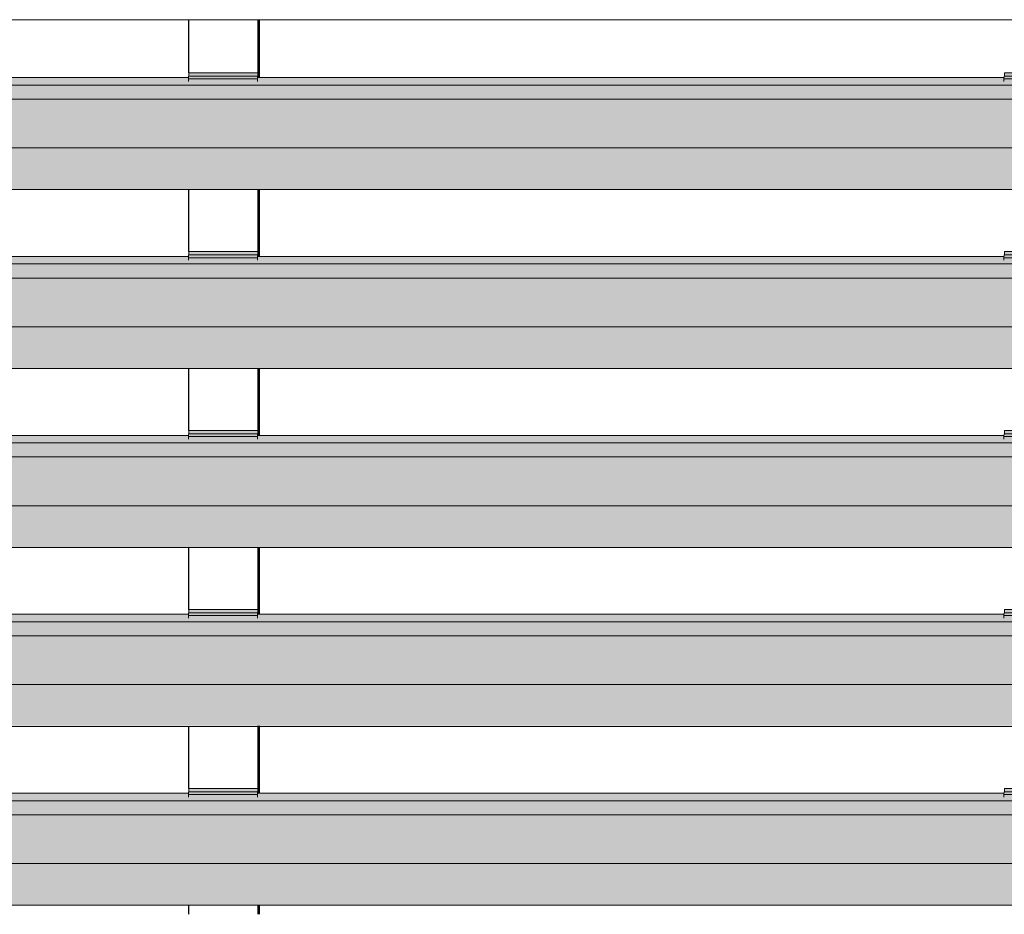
# Model space of a CAD drawing. Header units: millimetres. Extents: x 4014441 to 4046114, y 2378 to 8335946.
# Tile 17 of 71: x 4016895 to 4017721, y 111545 to 112295. Entities that reach past the tile are written whole.
import ezdxf

# ---------------------------------------------------------------- set-up
doc = ezdxf.new("R2010")
doc.units = ezdxf.units.MM
doc.layers.add('Обобщенные модели', color=7, linetype='Continuous', lineweight=18)
doc.layers.add('Элементы узлов', color=7, linetype='Continuous', lineweight=18)

# ---------------------------------------------------------------- blocks, each defined once
blk = doc.blocks.new('HILTI_s_Профиль_MFT-RP - Усиленный профиль MFT-RP-58 77x50 L-V6-Корпус 1_ Фрагмент 4_ Схема раскладки облицовки')
at = {"layer": 'Обобщенные модели', "lineweight": 25}
for p, q in [((4017037.13, 111545.42), (4017037.13, 111553.24)), ((4017094.99, 111553.3), (4017094.99, 111545.42)), ((4017095.13, 111553.3), (4017095.13, 111545.42)), ((4017096.3, 111545.42), (4017096.3, 111553.3))]:
    blk.add_line(p, q, dxfattribs=at)
blk = doc.blocks.new('HILTI_s_Профиль_MFT-RP - Усиленный профиль MFT-RP-58 77x50 L-V30-Корпус 1_ Фрагмент 4_ Схема раскладки облицовки')
at = {"layer": 'Обобщенные модели', "lineweight": 25}
for p, q in [((4017037.13, 112250.99), (4017037.13, 112295.46)), ((4017094.99, 112295.46), (4017094.99, 112246.97)), ((4017095.13, 112295.46), (4017095.13, 112246.97)), ((4017096.3, 112246.97), (4017096.3, 112295.46)), ((4017037.13, 112100.99), (4017037.13, 112153.24)), ((4017094.99, 112153.3), (4017094.99, 112096.97)), ((4017095.13, 112153.3), (4017095.13, 112096.97)), ((4017096.3, 112096.97), (4017096.3, 112153.3)), ((4017037.13, 111950.99), (4017037.13, 112003.24)), ((4017094.99, 112003.3), (4017094.99, 111946.97)), ((4017095.13, 112003.3), (4017095.13, 111946.97)), ((4017096.3, 111946.97), (4017096.3, 112003.3)), ((4017037.13, 111800.99), (4017037.13, 111853.24)), ((4017094.99, 111853.3), (4017094.99, 111796.97)), ((4017095.13, 111853.3), (4017095.13, 111796.97)), ((4017096.3, 111796.97), (4017096.3, 111853.3)), ((4017037.13, 111650.99), (4017037.13, 111703.24)), ((4017094.99, 111703.3), (4017094.99, 111646.97)), ((4017095.13, 111703.3), (4017095.13, 111646.97)), ((4017096.3, 111646.97), (4017096.3, 111703.3))]:
    blk.add_line(p, q, dxfattribs=at)
blk = doc.blocks.new('S_Вентрешетки_Профиль внешний - Профиль крепежный-V34-Корпус 1_ Фрагмент 4_ Схема раскладки облицовки')
at = {"layer": 'Обобщенные модели', "true_color": 0x373f43}
for points in [[(4018535.59, 111640.67), (4018536.03, 111646.97), (4018462.69, 111646.97), (4018462.61, 111643.77), (4018404.75, 111643.77), (4018404.75, 111646.97), (4017778.66, 111646.97), (4017778.59, 111643.77), (4017720.72, 111643.77), (4017720.72, 111646.97), (4017094.63, 111646.97), (4017094.56, 111643.77), (4017036.7, 111643.77), (4017036.7, 111646.97), (4016410.6, 111646.97), (4016410.53, 111643.77), (4016352.67, 111643.77), (4016352.67, 111646.97), (4015726.58, 111646.97), (4015726.5, 111643.77), (4015668.64, 111643.77), (4015668.64, 111646.97), (4015597.99, 111646.97), (4015597.56, 111640.67), (4018466.15, 111640.67)], [(4018532.47, 111628.87), (4018535.59, 111628.87), (4018535.59, 111640.67), (4015597.56, 111640.67), (4015597.56, 111628.87), (4018466.15, 111628.87)], [(4018532.47, 111587.99), (4018535.59, 111628.87), (4015597.56, 111628.87), (4015594.44, 111587.99), (4018466.15, 111587.99)], [(4018532.47, 111553.49), (4018532.47, 111587.99), (4015594.44, 111587.99), (4015594.44, 111553.49), (4018466.15, 111553.49)], [(4018532.51, 111552.99), (4018532.47, 111553.49), (4015594.44, 111553.24), (4015594.47, 111552.99), (4018466.15, 111552.99)]]:
    blk.add_hatch(color=149, dxfattribs=at).paths.add_polyline_path(points)
at = {"layer": 'Обобщенные модели'}
for p, q in [((4017036.77, 111646.97), (4016410.6, 111646.97)), ((4017720.8, 111646.97), (4017094.63, 111646.97)), ((4018535.59, 111640.67), (4015597.56, 111640.67)), ((4018535.59, 111628.87), (4015597.56, 111628.87)), ((4018532.47, 111587.99), (4015594.44, 111587.99)), ((4015594.47, 111552.99), (4018532.51, 111552.99))]:
    blk.add_line(p, q, dxfattribs=at)
blk = doc.blocks.new('S_Вентрешетки_Профиль крепежный - Профиль крепежный-V35-Корпус 1_ Фрагмент 4_ Схема раскладки облицовки')
at = {"layer": 'Обобщенные модели', "true_color": 0x373f43}
for points in [[(4017778.59, 111645.89), (4017778.74, 111648.19), (4017720.88, 111648.19), (4017720.72, 111645.89), (4017750.38, 111645.89)], [(4017778.81, 111648.19), (4017778.86, 111648.19), (4017778.74, 111650.99), (4017721, 111650.99), (4017721, 111648.19), (4017778.81, 111648.19)], [(4017778.59, 111643.77), (4017778.59, 111645.89), (4017720.72, 111645.89), (4017720.72, 111643.77), (4017750.38, 111643.77)]]:
    blk.add_hatch(color=149, dxfattribs=at).paths.add_polyline_path(points)
h = blk.add_hatch(color=149, dxfattribs=at)
h.paths.add_polyline_path([(4017778.81, 111646.97), (4017778.94, 111646.97), (4017778.83, 111647.53)])
h.paths.add_polyline_path([(4017778.94, 111646.97), (4017778.96, 111646.97), (4017778.94, 111647.53)])
at = {"layer": 'Обобщенные модели'}
for p, q in [((4017720.72, 111645.89), (4017720.88, 111648.19)), ((4017720.88, 111648.19), (4017778.74, 111648.19)), ((4017721, 111648.19), (4017721, 111650.99)), ((4017721, 111650.99), (4017778.86, 111650.99)), ((4017778.74, 111648.19), (4017778.59, 111645.89)), ((4017778.71, 111645.59), (4017778.81, 111646.97)), ((4017778.86, 111648.19), (4017778.74, 111648.19)), ((4017778.96, 111650.99), (4017778.86, 111650.99)), ((4017778.86, 111650.99), (4017778.86, 111648.19)), ((4017778.96, 111646.97), (4017778.96, 111650.99)), ((4017720.72, 111643.77), (4017720.72, 111645.89)), ((4017720.72, 111645.89), (4017778.59, 111645.89)), ((4017778.59, 111645.89), (4017778.59, 111643.77))]:
    blk.add_line(p, q, dxfattribs=at)
blk = doc.blocks.new('S_Вентрешетки_Профиль крепежный - Профиль крепежный-V36-Корпус 1_ Фрагмент 4_ Схема раскладки облицовки')
at = {"layer": 'Обобщенные модели', "true_color": 0x373f43}
for points in [[(4017094.56, 111645.89), (4017094.72, 111648.19), (4017036.85, 111648.19), (4017036.7, 111645.89), (4017070.41, 111645.89)], [(4017094.78, 111648.19), (4017094.83, 111648.19), (4017094.72, 111650.99), (4017036.97, 111650.99), (4017036.97, 111648.19), (4017094.72, 111648.19)], [(4017094.56, 111643.77), (4017094.56, 111645.89), (4017036.7, 111645.89), (4017036.7, 111643.77), (4017070.41, 111643.77)]]:
    blk.add_hatch(color=149, dxfattribs=at).paths.add_polyline_path(points)
h = blk.add_hatch(color=149, dxfattribs=at)
h.paths.add_polyline_path([(4017094.78, 111646.97), (4017094.91, 111646.97), (4017094.8, 111647.53)])
h.paths.add_polyline_path([(4017094.91, 111646.97), (4017094.94, 111646.97), (4017094.91, 111647.53)])
at = {"layer": 'Обобщенные модели'}
for p, q in [((4017036.7, 111645.89), (4017036.85, 111648.19)), ((4017036.85, 111648.19), (4017094.72, 111648.19)), ((4017036.97, 111648.19), (4017036.97, 111650.99)), ((4017036.97, 111650.99), (4017094.83, 111650.99)), ((4017094.72, 111648.19), (4017094.56, 111645.89)), ((4017094.68, 111645.59), (4017094.78, 111646.97)), ((4017094.83, 111648.19), (4017094.72, 111648.19)), ((4017094.94, 111650.99), (4017094.83, 111650.99)), ((4017094.83, 111650.99), (4017094.83, 111648.19)), ((4017094.94, 111646.97), (4017094.94, 111650.99)), ((4017036.7, 111643.77), (4017036.7, 111645.89)), ((4017036.7, 111645.89), (4017094.56, 111645.89)), ((4017094.56, 111645.89), (4017094.56, 111643.77))]:
    blk.add_line(p, q, dxfattribs=at)
blk = doc.blocks.new('S_Вентрешетки_Профиль внешний - Профиль крепежный-V37-Корпус 1_ Фрагмент 4_ Схема раскладки облицовки')
at = {"layer": 'Обобщенные модели', "true_color": 0x373f43}
for points in [[(4018535.59, 111790.67), (4018536.03, 111796.97), (4018462.69, 111796.97), (4018462.61, 111793.77), (4018404.75, 111793.77), (4018404.75, 111796.97), (4017778.66, 111796.97), (4017778.59, 111793.77), (4017720.72, 111793.77), (4017720.72, 111796.97), (4017094.63, 111796.97), (4017094.56, 111793.77), (4017036.7, 111793.77), (4017036.7, 111796.97), (4016410.6, 111796.97), (4016410.53, 111793.77), (4016352.67, 111793.77), (4016352.67, 111796.97), (4015726.58, 111796.97), (4015726.5, 111793.77), (4015668.64, 111793.77), (4015668.64, 111796.97), (4015597.99, 111796.97), (4015597.56, 111790.67), (4018466.15, 111790.67)], [(4018532.47, 111778.87), (4018535.59, 111778.87), (4018535.59, 111790.67), (4015597.56, 111790.67), (4015597.56, 111778.87), (4018466.15, 111778.87)], [(4018532.47, 111737.99), (4018535.59, 111778.87), (4015597.56, 111778.87), (4015594.44, 111737.99), (4018466.15, 111737.99)], [(4018532.47, 111703.49), (4018532.47, 111737.99), (4015594.44, 111737.99), (4015594.44, 111703.49), (4018466.15, 111703.49)], [(4018532.51, 111702.99), (4018532.47, 111703.49), (4015594.44, 111703.24), (4015594.47, 111702.99), (4018466.15, 111702.99)]]:
    blk.add_hatch(color=149, dxfattribs=at).paths.add_polyline_path(points)
at = {"layer": 'Обобщенные модели'}
for p, q in [((4017036.77, 111796.97), (4016410.6, 111796.97)), ((4017720.8, 111796.97), (4017094.63, 111796.97)), ((4018535.59, 111790.67), (4015597.56, 111790.67)), ((4018535.59, 111778.87), (4015597.56, 111778.87)), ((4018532.47, 111737.99), (4015594.44, 111737.99)), ((4015594.47, 111702.99), (4018532.51, 111702.99))]:
    blk.add_line(p, q, dxfattribs=at)
blk = doc.blocks.new('S_Вентрешетки_Профиль крепежный - Профиль крепежный-V8-Корпус 1_ Фрагмент 4_ Схема раскладки облицовки')
at = {"layer": 'Обобщенные модели', "true_color": 0x373f43}
for points in [[(4017778.59, 108345.89), (4017778.74, 108348.19), (4017720.88, 108348.19), (4017720.72, 108345.89)], [(4017778.59, 108343.77), (4017778.59, 108345.89), (4017720.72, 108345.89), (4017720.72, 108343.77)], [(4017778.81, 108348.19), (4017778.86, 108348.19), (4017778.74, 108350.99), (4017721, 108350.99), (4017721, 108348.19), (4017778.74, 108348.19)]]:
    blk.add_hatch(color=149, dxfattribs=at).paths.add_polyline_path(points)
h = blk.add_hatch(color=149, dxfattribs=at)
h.paths.add_polyline_path([(4017778.81, 108346.97), (4017778.94, 108346.97), (4017778.86, 108348.19)])
h.paths.add_polyline_path([(4017778.94, 108346.97), (4017778.96, 108346.97), (4017778.95, 108349.09)])
at = {"layer": 'Обобщенные модели'}
for p, q in [((4017720.72, 108345.89), (4017720.88, 108348.19)), ((4017720.72, 108343.77), (4017720.72, 108345.89)), ((4017720.72, 108345.89), (4017778.59, 108345.89)), ((4017720.88, 108348.19), (4017778.74, 108348.19)), ((4017721, 108348.19), (4017721, 108350.99)), ((4017721, 108350.99), (4017778.86, 108350.99)), ((4017778.74, 108348.19), (4017778.59, 108345.89)), ((4017778.59, 108345.89), (4017778.59, 108343.77)), ((4017778.71, 108345.59), (4017778.81, 108346.97)), ((4017778.86, 108348.19), (4017778.74, 108348.19)), ((4017778.96, 108350.99), (4017778.86, 108350.99)), ((4017778.86, 108350.99), (4017778.86, 108348.19)), ((4017778.96, 108346.97), (4017778.96, 108350.99))]:
    blk.add_line(p, q, dxfattribs=at)
blk = doc.blocks.new('S_Вентрешетки_Профиль крепежный - Профиль крепежный-V9-Корпус 1_ Фрагмент 4_ Схема раскладки облицовки')
at = {"layer": 'Обобщенные модели', "true_color": 0x373f43}
for points in [[(4017094.56, 108345.89), (4017094.72, 108348.19), (4017036.85, 108348.19), (4017036.7, 108345.89)], [(4017094.56, 108343.77), (4017094.56, 108345.89), (4017036.7, 108345.89), (4017036.7, 108343.77)], [(4017094.78, 108348.19), (4017094.83, 108348.19), (4017094.72, 108350.99), (4017036.97, 108350.99), (4017036.97, 108348.19), (4017094.72, 108348.19)]]:
    blk.add_hatch(color=149, dxfattribs=at).paths.add_polyline_path(points)
h = blk.add_hatch(color=149, dxfattribs=at)
h.paths.add_polyline_path([(4017094.78, 108346.97), (4017094.91, 108346.97), (4017094.83, 108348.19)])
h.paths.add_polyline_path([(4017094.91, 108346.97), (4017094.94, 108346.97), (4017094.92, 108349.09)])
at = {"layer": 'Обобщенные модели'}
for p, q in [((4017036.7, 108345.89), (4017036.85, 108348.19)), ((4017036.7, 108343.77), (4017036.7, 108345.89)), ((4017036.7, 108345.89), (4017094.56, 108345.89)), ((4017036.85, 108348.19), (4017094.72, 108348.19)), ((4017036.97, 108348.19), (4017036.97, 108350.99)), ((4017036.97, 108350.99), (4017094.83, 108350.99)), ((4017094.72, 108348.19), (4017094.56, 108345.89)), ((4017094.56, 108345.89), (4017094.56, 108343.77)), ((4017094.68, 108345.59), (4017094.78, 108346.97)), ((4017094.83, 108348.19), (4017094.72, 108348.19)), ((4017094.94, 108350.99), (4017094.83, 108350.99)), ((4017094.83, 108350.99), (4017094.83, 108348.19)), ((4017094.94, 108346.97), (4017094.94, 108350.99))]:
    blk.add_line(p, q, dxfattribs=at)
blk = doc.blocks.new('S_Вентрешетки_Профиль внешний - Профиль крепежный-V38-Корпус 1_ Фрагмент 4_ Схема раскладки облицовки')
at = {"layer": 'Обобщенные модели', "true_color": 0x373f43}
for points in [[(4018535.59, 111940.67), (4018536.03, 111946.97), (4018462.69, 111946.97), (4018462.61, 111943.77), (4018404.75, 111943.77), (4018404.75, 111946.97), (4017778.66, 111946.97), (4017778.59, 111943.77), (4017720.72, 111943.77), (4017720.72, 111946.97), (4017094.63, 111946.97), (4017094.56, 111943.77), (4017036.7, 111943.77), (4017036.7, 111946.97), (4016410.6, 111946.97), (4016410.53, 111943.77), (4016352.67, 111943.77), (4016352.67, 111946.97), (4015726.58, 111946.97), (4015726.5, 111943.77), (4015668.64, 111943.77), (4015668.64, 111946.97), (4015597.99, 111946.97), (4015597.56, 111940.67), (4018466.15, 111940.67)], [(4018532.47, 111928.87), (4018535.59, 111928.87), (4018535.59, 111940.67), (4015597.56, 111940.67), (4015597.56, 111928.87), (4018466.15, 111928.87)], [(4018532.47, 111887.99), (4018535.59, 111928.87), (4015597.56, 111928.87), (4015594.44, 111887.99), (4018530.24, 111887.99)], [(4018532.47, 111853.49), (4018532.47, 111887.99), (4015594.44, 111887.99), (4015594.44, 111853.49), (4018394.57, 111853.49)], [(4018532.51, 111852.99), (4018532.47, 111853.49), (4015594.44, 111853.24), (4015594.47, 111852.99), (4018394.57, 111852.99)]]:
    blk.add_hatch(color=149, dxfattribs=at).paths.add_polyline_path(points)
at = {"layer": 'Обобщенные модели'}
for p, q in [((4017036.77, 111946.97), (4016410.6, 111946.97)), ((4017720.8, 111946.97), (4017094.78, 111946.97)), ((4018535.59, 111940.67), (4015597.56, 111940.67)), ((4018535.59, 111928.87), (4015597.56, 111928.87)), ((4018532.47, 111887.99), (4015594.44, 111887.99)), ((4015594.47, 111852.99), (4018532.51, 111852.99))]:
    blk.add_line(p, q, dxfattribs=at)
blk = doc.blocks.new('S_Вентрешетки_Профиль внешний - Профиль крепежный-V39-Корпус 1_ Фрагмент 4_ Схема раскладки облицовки')
at = {"layer": 'Обобщенные модели', "true_color": 0x373f43}
for points in [[(4018535.59, 112090.67), (4018536.03, 112096.97), (4018462.69, 112096.97), (4018462.61, 112093.77), (4018404.75, 112093.77), (4018404.75, 112096.97), (4017778.66, 112096.97), (4017778.59, 112093.77), (4017720.72, 112093.77), (4017720.72, 112096.97), (4017094.63, 112096.97), (4017094.56, 112093.77), (4017036.7, 112093.77), (4017036.7, 112096.97), (4016410.6, 112096.97), (4016410.53, 112093.77), (4016352.67, 112093.77), (4016352.67, 112096.97), (4015726.58, 112096.97), (4015726.5, 112093.77), (4015668.64, 112093.77), (4015668.64, 112096.97), (4015597.99, 112096.97), (4015597.56, 112090.67), (4018462.4, 112090.67)], [(4018532.47, 112078.87), (4018535.59, 112078.87), (4018535.59, 112090.67), (4015597.56, 112090.67), (4015597.56, 112078.87), (4018466.15, 112078.87)], [(4018532.47, 112037.99), (4018535.59, 112078.87), (4015597.56, 112078.87), (4015594.44, 112037.99), (4018530.24, 112037.99)], [(4018532.47, 112003.49), (4018532.47, 112037.99), (4015594.44, 112037.99), (4015594.44, 112003.49), (4018466.15, 112003.49)], [(4018532.51, 112002.99), (4018532.47, 112003.49), (4015594.44, 112003.24), (4015594.47, 112002.99), (4018466.15, 112002.99)]]:
    blk.add_hatch(color=149, dxfattribs=at).paths.add_polyline_path(points)
at = {"layer": 'Обобщенные модели'}
for p, q in [((4017036.77, 112096.97), (4016410.6, 112096.97)), ((4017720.8, 112096.97), (4017094.63, 112096.97)), ((4018535.59, 112090.67), (4015597.56, 112090.67)), ((4018535.59, 112078.87), (4015597.56, 112078.87)), ((4018532.47, 112037.99), (4015594.44, 112037.99)), ((4015594.47, 112002.99), (4018532.51, 112002.99))]:
    blk.add_line(p, q, dxfattribs=at)
blk = doc.blocks.new('S_Вентрешетки_Профиль внешний - Профиль крепежный-V40-Корпус 1_ Фрагмент 4_ Схема раскладки облицовки')
at = {"layer": 'Обобщенные модели', "true_color": 0x373f43}
for points in [[(4018535.59, 112240.67), (4018536.03, 112246.97), (4018462.69, 112246.97), (4018462.61, 112243.77), (4018404.75, 112243.77), (4018404.75, 112246.97), (4017778.66, 112246.97), (4017778.59, 112243.77), (4017720.72, 112243.77), (4017720.72, 112246.97), (4017094.63, 112246.97), (4017094.56, 112243.77), (4017036.7, 112243.77), (4017036.7, 112246.97), (4016410.6, 112246.97), (4016410.53, 112243.77), (4016352.67, 112243.77), (4016352.67, 112246.97), (4015726.58, 112246.97), (4015726.5, 112243.77), (4015668.64, 112243.77), (4015668.64, 112246.97), (4015597.99, 112246.97), (4015597.56, 112240.67), (4018466.15, 112240.67)], [(4018532.47, 112228.87), (4018535.59, 112228.87), (4018535.59, 112240.67), (4015597.56, 112240.67), (4015597.56, 112228.87), (4018466.15, 112228.87)], [(4018532.47, 112187.99), (4018535.59, 112228.87), (4015597.56, 112228.87), (4015594.44, 112187.99), (4018466.15, 112187.99)], [(4018532.47, 112153.49), (4018532.47, 112187.99), (4015594.44, 112187.99), (4015594.44, 112153.49), (4018394.57, 112153.49)], [(4018532.51, 112152.99), (4018532.47, 112153.49), (4015594.44, 112153.24), (4015594.47, 112152.99), (4018394.57, 112152.99)]]:
    blk.add_hatch(color=149, dxfattribs=at).paths.add_polyline_path(points)
at = {"layer": 'Обобщенные модели'}
for p, q in [((4017036.77, 112246.97), (4016410.6, 112246.97)), ((4017720.8, 112246.97), (4017094.78, 112246.97)), ((4018535.59, 112240.67), (4015597.56, 112240.67)), ((4018535.59, 112228.87), (4015597.56, 112228.87)), ((4018532.47, 112187.99), (4015594.44, 112187.99)), ((4015594.47, 112152.99), (4018532.51, 112152.99))]:
    blk.add_line(p, q, dxfattribs=at)
blk = doc.blocks.new('S_Вентрешетки_Профиль крепежный - Профиль крепежный-V41-Корпус 1_ Фрагмент 4_ Схема раскладки облицовки')
at = {"layer": 'Обобщенные модели', "true_color": 0x373f43}
for points in [[(4017778.81, 112248.19), (4017778.86, 112248.19), (4017778.74, 112250.99), (4017721, 112250.99), (4017721, 112248.19), (4017778.81, 112248.19)], [(4017778.59, 112245.89), (4017778.74, 112248.19), (4017720.88, 112248.19), (4017720.72, 112245.89), (4017750.38, 112245.89)], [(4017778.59, 112243.77), (4017778.59, 112245.89), (4017720.72, 112245.89), (4017720.72, 112243.77), (4017750.38, 112243.77)]]:
    blk.add_hatch(color=149, dxfattribs=at).paths.add_polyline_path(points)
h = blk.add_hatch(color=149, dxfattribs=at)
h.paths.add_polyline_path([(4017778.81, 112246.97), (4017778.94, 112246.97), (4017778.86, 112248.19)])
h.paths.add_polyline_path([(4017778.94, 112246.97), (4017778.96, 112246.97), (4017778.95, 112249.09)])
at = {"layer": 'Обобщенные модели'}
for p, q in [((4017721, 112248.19), (4017721, 112250.99)), ((4017721, 112250.99), (4017778.86, 112250.99)), ((4017778.96, 112250.99), (4017778.86, 112250.99)), ((4017778.86, 112250.99), (4017778.86, 112248.19)), ((4017778.96, 112246.97), (4017778.96, 112250.99)), ((4017720.72, 112245.89), (4017720.88, 112248.19)), ((4017720.72, 112243.77), (4017720.72, 112245.89)), ((4017720.72, 112245.89), (4017778.59, 112245.89)), ((4017720.88, 112248.19), (4017778.74, 112248.19)), ((4017778.74, 112248.19), (4017778.59, 112245.89)), ((4017778.59, 112245.89), (4017778.59, 112243.77)), ((4017778.71, 112245.59), (4017778.81, 112246.97)), ((4017778.86, 112248.19), (4017778.74, 112248.19))]:
    blk.add_line(p, q, dxfattribs=at)
blk = doc.blocks.new('HILTI_Линия_Разрыва - Тип 1-20731777-Корпус 1_ Фрагмент 4_ Схема раскладки облицовки')
at = {"layer": 'Элементы узлов'}
blk.add_line((4018943.72, 106295.46), (4023315.57, 106295.46), dxfattribs=at)

msp = doc.modelspace()

# ---------------------------------------------------------------- block references
at = {"layer": 'Обобщенные модели'}
for name, p in [('HILTI_s_Профиль_MFT-RP - Усиленный профиль MFT-RP-58 77x50 L-V30-Корпус 1_ Фрагмент 4_ Схема раскладки облицовки', (0, 0)), ('S_Вентрешетки_Профиль крепежный - Профиль крепежный-V9-Корпус 1_ Фрагмент 4_ Схема раскладки облицовки', (0, 3900)), ('S_Вентрешетки_Профиль крепежный - Профиль крепежный-V41-Корпус 1_ Фрагмент 4_ Схема раскладки облицовки', (0, 0)), ('S_Вентрешетки_Профиль внешний - Профиль крепежный-V40-Корпус 1_ Фрагмент 4_ Схема раскладки облицовки', (0, 0)), ('S_Вентрешетки_Профиль внешний - Профиль крепежный-V39-Корпус 1_ Фрагмент 4_ Схема раскладки облицовки', (0, 0)), ('S_Вентрешетки_Профиль крепежный - Профиль крепежный-V9-Корпус 1_ Фрагмент 4_ Схема раскладки облицовки', (0, 3750)), ('S_Вентрешетки_Профиль крепежный - Профиль крепежный-V8-Корпус 1_ Фрагмент 4_ Схема раскладки облицовки', (0, 3750)), ('S_Вентрешетки_Профиль внешний - Профиль крепежный-V38-Корпус 1_ Фрагмент 4_ Схема раскладки облицовки', (0, 0)), ('S_Вентрешетки_Профиль крепежный - Профиль крепежный-V9-Корпус 1_ Фрагмент 4_ Схема раскладки облицовки', (0, 3600)), ('S_Вентрешетки_Профиль крепежный - Профиль крепежный-V8-Корпус 1_ Фрагмент 4_ Схема раскладки облицовки', (0, 3600)), ('S_Вентрешетки_Профиль внешний - Профиль крепежный-V37-Корпус 1_ Фрагмент 4_ Схема раскладки облицовки', (0, 0)), ('S_Вентрешетки_Профиль крепежный - Профиль крепежный-V9-Корпус 1_ Фрагмент 4_ Схема раскладки облицовки', (0, 3450)), ('S_Вентрешетки_Профиль крепежный - Профиль крепежный-V8-Корпус 1_ Фрагмент 4_ Схема раскладки облицовки', (0, 3450)), ('S_Вентрешетки_Профиль внешний - Профиль крепежный-V34-Корпус 1_ Фрагмент 4_ Схема раскладки облицовки', (0, 0)), ('S_Вентрешетки_Профиль крепежный - Профиль крепежный-V36-Корпус 1_ Фрагмент 4_ Схема раскладки облицовки', (0, 0)), ('S_Вентрешетки_Профиль крепежный - Профиль крепежный-V35-Корпус 1_ Фрагмент 4_ Схема раскладки облицовки', (0, 0)), ('HILTI_s_Профиль_MFT-RP - Усиленный профиль MFT-RP-58 77x50 L-V6-Корпус 1_ Фрагмент 4_ Схема раскладки облицовки', (0, 0))]:
    msp.add_blockref(name, p, dxfattribs=at)
at = {"layer": 'Элементы узлов', "rotation": 180}
msp.add_blockref('HILTI_Линия_Разрыва - Тип 1-20731777-Корпус 1_ Фрагмент 4_ Схема раскладки облицовки', (8037831.14, 218590.92), dxfattribs=at)

doc.saveas('drawing.dxf')
